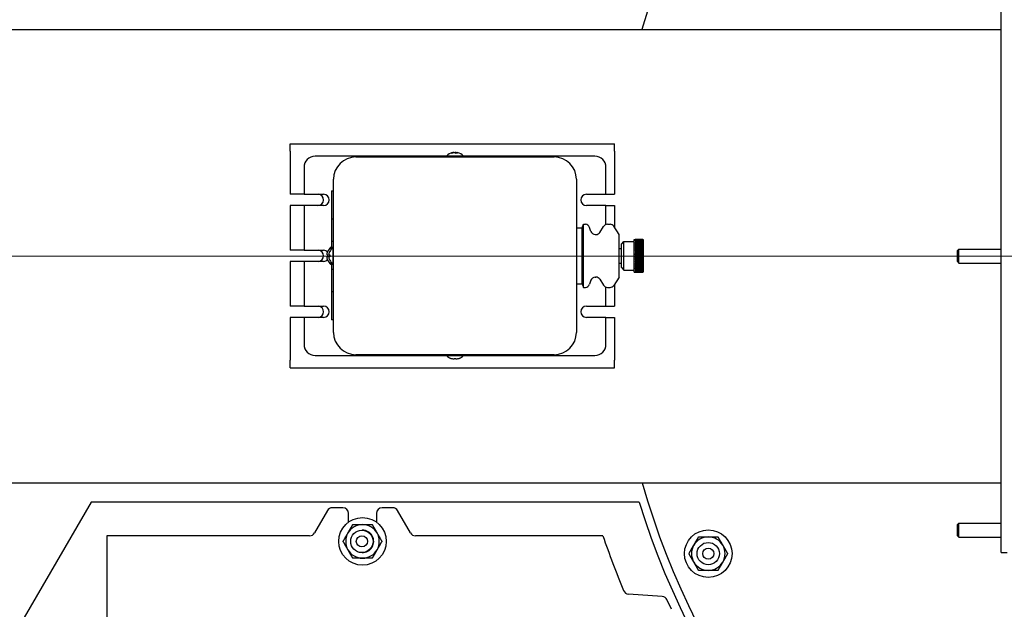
# Model space of a CAD drawing. Extents: x 0 to 796, y 0 to 496.
# Tile 117 of 222: x 107 to 129, y 416 to 429. Entities that reach past the tile are written whole.
import ezdxf

# ---------------------------------------------------------------- set-up
doc = ezdxf.new("R2010")
doc.units = 0
doc.header["$LTSCALE"] = 12
doc.header["$MEASUREMENT"] = 0
doc.layers.get('0').update_dxf_attribs({"linetype": 'CONTINUOUS'})
doc.layers.add('D', color=2, linetype='CONTINUOUS')
doc.layers.add('X', color=1, linetype='CONTINUOUS')
doc.layers.add('Leader', color=41, linetype='CONTINUOUS', lineweight=13)
doc.styles.get("Standard").update_dxf_attribs({"font": 'SIMPLEX.SHX', "width": 0.875})
doc.dimstyles.get("Standard").update_dxf_attribs({"dimscale": 28, "dimtxt": 0.125, "dimasz": 0.125, "dimexe": 0.04375, "dimexo": 0.0625, "dimgap": 0.04375, "dimtad": 0, "dimtih": 1, "dimtoh": 1, "dimdec": 4, "dimzin": 12, "dimdsep": 46, "dimlunit": 5, "dimtxsty": 'Standard', "dimcen": 0, "dimclrd": 256, "dimclre": 256, "dimclrt": 256, "dimadec": 1, "dimazin": 3, "dimtfac": 0.875, "dimtdec": 4, "dimtofl": 0, "dimtmove": 0, "dimatfit": 2, "dimfxl": 1, "dimtolj": 1, "dimtzin": 12, "dimlwd": 13, "dimlwe": 13, "dimarcsym": 0})

# ---------------------------------------------------------------- blocks, each defined once
blk = doc.blocks.new('*D117')
at = {"layer": 'D', "lineweight": 13, "transparency": 16777216}
for p, q in [((180.935, 421.44), (180.935, 343.478)), ((67.578, 410.82), (67.578, 343.478)), ((71.078, 344.703), (115.703, 344.703)), ((177.435, 344.703), (132.81, 344.703))]:
    blk.add_line(p, q, dxfattribs=at)
at = {"layer": 'D', "transparency": 16777216}
for points in [[(71.078, 345.287), (71.078, 344.12), (67.578, 344.703)], [(177.435, 345.287), (177.435, 344.12), (180.935, 344.703)]]:
    blk.add_solid(points, dxfattribs=at)
at = {"layer": 'D', "transparency": 16777216, "insert": (124.256, 344.703), "char_height": 3.5, "attachment_point": 5}
blk.add_mtext('\\A1;113{\\H0.875x;\\S1/2;}{}{\\C2;%%p1}', dxfattribs=at)
blk = doc.blocks.new('*D118')
at = {"layer": 'D', "lineweight": 13, "transparency": 16777216}
for p, q in [((102.502, 421.927), (102.502, 356.465)), ((174.547, 421.927), (174.547, 356.465)), ((106.002, 357.69), (134.82, 357.69)), ((171.047, 357.69), (142.229, 357.69))]:
    blk.add_line(p, q, dxfattribs=at)
at = {"layer": 'D', "transparency": 16777216}
for points in [[(106.002, 358.273), (106.002, 357.106), (102.502, 357.69)], [(171.047, 358.273), (171.047, 357.106), (174.547, 357.69)]]:
    blk.add_solid(points, dxfattribs=at)
at = {"layer": 'D', "transparency": 16777216, "insert": (138.525, 357.69), "char_height": 3.5, "attachment_point": 5}
blk.add_mtext('\\A1;72', dxfattribs=at)

msp = doc.modelspace()

# ---------------------------------------------------------------- linework, layer by layer
for p, q in [((108.15424, 418.17699), (103.82433, 410.73949)), ((120.40424, 418.17699), (108.15424, 418.17699)), ((113.78294, 418.05199), (113.54261, 418.05199)), ((114.89827, 418.05199), (114.65794, 418.05199)), ((113.43436, 417.98949), (113.14568, 417.48949)), ((113.90794, 417.73192), (113.90794, 417.92699)), ((114.53294, 417.92699), (114.53294, 417.73192)), ((115.2952, 417.48949), (115.00653, 417.98949)), ((113.03743, 417.42699), (108.50229, 417.42699)), ((108.50229, 417.42699), (108.50229, 415.23949)), ((119.59544, 417.42699), (115.40346, 417.42699)), ((120.92195, 416.07055), (120.16492, 416.12435)), ((121.13062, 415.78441), (121.02551, 416.00054))]:
    msp.add_line(p, q)
for centre, radius in [((114.22044, 417.30199), 0.5315), ((114.20645, 417.30199), 0.25), ((121.94988, 417.02787), 0.5315), ((114.20645, 417.30199), 0.125), ((121.94988, 417.02787), 0.25014), ((121.94988, 417.02787), 0.25), ((121.94988, 417.02787), 0.125)]:
    msp.add_circle(centre, radius)
for centre, radius, start, end in [((138.00229, 423.67699), 36.54466, 200.733327, 71.451702), ((138.00229, 423.67699), 18.4375, 197.355831, 162.644169), ((138.00229, 423.67699), 18.25, 196.11129, 163.901438), ((113.54261, 417.92699), 0.125, 90, 150), ((113.78294, 417.92699), 0.125, 0, 90), ((114.65794, 417.92699), 0.125, 90, 180), ((114.89827, 417.92699), 0.125, 30, 90), ((114.22044, 417.30199), 0.375, 90, 150), ((114.22044, 417.30199), 0.25014, 90, 92.159743), ((114.22044, 417.30199), 0.25014, 267.840669, 90), ((114.22044, 417.30199), 0.375, 30, 90), ((113.03743, 417.55199), 0.125, 270, 330), ((114.22044, 417.30199), 0.375, 150, 210), ((114.22044, 417.30199), 0.375, 330, 30), ((115.40346, 417.55199), 0.125, 210, 270), ((138.00229, 423.67699), 19.439, 198.754792, 202.618246), ((121.94988, 417.02787), 0.375, 90, 150), ((121.94988, 417.02787), 0.375, 30, 90), ((114.22044, 417.30199), 0.375, 210, 270), ((114.22044, 417.30199), 0.375, 270, 330), ((121.94988, 417.02787), 0.375, 150, 210), ((121.94988, 417.02787), 0.375, 330, 30), ((121.94988, 417.02787), 0.375, 210, 270), ((121.94988, 417.02787), 0.375, 270, 330), ((120.17378, 416.24904), 0.125, 202.618246, 265.935389), ((120.91309, 415.94587), 0.125, 25.935389, 85.935389)]:
    msp.add_arc(centre, radius, start, end)
for points in [[(113.89568, 417.48949), (113.94592, 417.57651), (114.00394, 417.67699)], [(114.00394, 417.67699), (114.11996, 417.67699), (114.22044, 417.67699)], [(114.22044, 417.67699), (114.32092, 417.67699), (114.43695, 417.67699)], [(114.43695, 417.67699), (114.49496, 417.57651), (114.5452, 417.48949)], [(113.78743, 417.30199), (113.84544, 417.40247), (113.89568, 417.48949)], [(114.5452, 417.48949), (114.59544, 417.40247), (114.65346, 417.30199)], [(121.62513, 417.21537), (121.67537, 417.30239), (121.73338, 417.40287)], [(121.73338, 417.40287), (121.8494, 417.40287), (121.94988, 417.40287)], [(121.94988, 417.40287), (122.05037, 417.40287), (122.16639, 417.40287)], [(122.16639, 417.40287), (122.2244, 417.30239), (122.27464, 417.21537)], [(113.89568, 417.11449), (113.84544, 417.20151), (113.78743, 417.30199)], [(114.00394, 416.92699), (113.94592, 417.02747), (113.89568, 417.11449)], [(114.5452, 417.11449), (114.49496, 417.02747), (114.43695, 416.92699)], [(114.65346, 417.30199), (114.59544, 417.20151), (114.5452, 417.11449)], [(121.51687, 417.02787), (121.57488, 417.12835), (121.62513, 417.21537)], [(122.27464, 417.21537), (122.32488, 417.12835), (122.3829, 417.02787)], [(114.22044, 416.92699), (114.11996, 416.92699), (114.00394, 416.92699)], [(114.43695, 416.92699), (114.32092, 416.92699), (114.22044, 416.92699)], [(121.62513, 416.84037), (121.57488, 416.92739), (121.51687, 417.02787)], [(122.3829, 417.02787), (122.32488, 416.92739), (122.27464, 416.84037)], [(121.73338, 416.65287), (121.67537, 416.75335), (121.62513, 416.84037)], [(122.27464, 416.84037), (122.2244, 416.75335), (122.16639, 416.65287)], [(121.94988, 416.65287), (121.8494, 416.65287), (121.73338, 416.65287)], [(122.16639, 416.65287), (122.05037, 416.65287), (121.94988, 416.65287)]]:
    msp.add_rational_spline(points, [1, 1.0379548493, 1], degree=2)
at = {"layer": 'Leader'}
msp.add_line((136.62729, 423.67699), (97.4394, 423.67699), dxfattribs=at)
at = {"layer": 'X'}
for p, q in [((128.5008, 417.05254), (128.5008, 430.29754)), ((103.9498, 428.73754), (128.5008, 428.73754)), ((112.6003, 426.0169), (112.6003, 426.1819)), ((112.6003, 426.1819), (119.8503, 426.1819)), ((119.8503, 426.0169), (119.8503, 426.1819)), ((112.6003, 426.0169), (112.6003, 425.0569)), ((116.26141, 425.99001), (116.2612, 425.99188)), ((116.29884, 425.99188), (116.29836, 425.98147)), ((116.31259, 425.97556), (116.31439, 425.99188)), ((119.8503, 426.0169), (119.8503, 425.0569)), ((116.09818, 425.90852), (113.1628, 425.90852)), ((114.0728, 425.89152), (118.5028, 425.89152)), ((116.4798, 425.90581), (116.0958, 425.90581)), ((116.0958, 425.89152), (116.0958, 425.90581)), ((119.4128, 425.90852), (116.47742, 425.90852)), ((116.4798, 425.89152), (116.4798, 425.90581)), ((112.9128, 425.65852), (112.9128, 425.05652)), ((119.6628, 425.05652), (119.6628, 425.65852)), ((113.5728, 421.97152), (113.5728, 425.39152)), ((119.0028, 425.39152), (119.0028, 421.97152)), ((112.9128, 425.0569), (112.6003, 425.0569)), ((112.9128, 425.05652), (113.3503, 425.05652)), ((113.5278, 425.13272), (113.5278, 424.94522)), ((113.5278, 425.13272), (113.5728, 425.13272)), ((113.5725, 424.94522), (113.57272, 425.08717)), ((113.5728, 425.08717), (113.57272, 425.08717)), ((119.2253, 425.05652), (119.6628, 425.05652)), ((119.6628, 425.0569), (119.8503, 425.0569)), ((113.5278, 424.94522), (113.5278, 424.50756)), ((113.57179, 424.50756), (113.5725, 424.94522)), ((113.2253, 424.8069), (112.6003, 424.80622)), ((112.6003, 424.80622), (112.6003, 423.8069)), ((113.3503, 424.80652), (112.9128, 424.80652)), ((112.9128, 424.80652), (112.9128, 423.80652)), ((119.6628, 424.80652), (119.2253, 424.80652)), ((119.6628, 424.38104), (119.6628, 424.80652)), ((119.6628, 424.80613), (119.8503, 424.80613)), ((119.8503, 424.80613), (119.8503, 424.32503)), ((113.5278, 424.50756), (113.5278, 424.0053)), ((113.5278, 424.50756), (113.56538, 424.50756)), ((113.57179, 424.50756), (113.56538, 424.50756)), ((113.57179, 424.50756), (113.5728, 424.50756)), ((119.1278, 424.30652), (119.15781, 424.38652)), ((119.15781, 422.97652), (119.15781, 424.38652)), ((119.15781, 424.38652), (119.20212, 424.38652)), ((119.69543, 424.38652), (119.75602, 424.38652)), ((119.0028, 424.30652), (119.1278, 424.30652)), ((119.1278, 423.05652), (119.1278, 424.30652)), ((119.32541, 424.22797), (119.2975, 424.31656)), ((119.42079, 424.15802), (119.44033, 424.15802)), ((119.52473, 424.20437), (119.61104, 424.34016)), ((119.95928, 424.15802), (119.83977, 424.34116)), ((119.95928, 423.20502), (119.95928, 424.15802)), ((113.5278, 424.0053), (113.5278, 423.84185)), ((113.56617, 424.0053), (113.5278, 424.0053)), ((113.56617, 424.0053), (113.57179, 424.0053)), ((113.5728, 424.0053), (113.57179, 424.0053)), ((120.0098, 423.94581), (120.06251, 423.99852)), ((120.0098, 423.41722), (120.0098, 423.94581)), ((120.06251, 423.36452), (120.06251, 423.99852)), ((120.06251, 423.99852), (120.2948, 423.99852)), ((120.2948, 423.31502), (120.2948, 424.04802)), ((120.2948, 424.04802), (120.3153, 424.04802)), ((120.3153, 424.04802), (120.3153, 424.04798)), ((120.3153, 424.04798), (120.4778, 424.04798)), ((120.3153, 424.04646), (120.3153, 424.04725)), ((120.4778, 424.04725), (120.3153, 424.04725)), ((120.3153, 424.04646), (120.4778, 424.04646)), ((120.3153, 424.04425), (120.3153, 424.04269)), ((120.4778, 424.04425), (120.3153, 424.04425)), ((120.3153, 424.04269), (120.4778, 424.04269)), ((120.3153, 424.03902), (120.3153, 424.03669)), ((120.4778, 424.03902), (120.3153, 424.03902)), ((120.3153, 424.03669), (120.4778, 424.03669)), ((120.3153, 424.03159), (120.3153, 424.0285)), ((120.4778, 424.03159), (120.3153, 424.03159)), ((120.3153, 424.0285), (120.4778, 424.0285)), ((120.3153, 424.022), (120.3153, 424.01817)), ((120.4778, 424.022), (120.3153, 424.022)), ((120.3153, 424.01817), (120.4778, 424.01817)), ((120.3153, 424.01031), (120.3153, 424.00577)), ((120.4778, 424.01031), (120.3153, 424.01031)), ((120.3153, 424.00577), (120.4778, 424.00577)), ((120.3153, 423.99659), (120.3153, 423.99137)), ((120.4778, 423.99659), (120.3153, 423.99659)), ((120.3153, 423.99137), (120.4778, 423.99137)), ((120.3153, 423.98093), (120.3153, 423.97506)), ((120.4778, 423.98093), (120.3153, 423.98093)), ((120.3153, 423.97506), (120.4778, 423.97506)), ((120.3153, 423.96343), (120.3153, 423.95693)), ((120.4778, 423.96343), (120.3153, 423.96343)), ((120.3153, 423.95693), (120.4778, 423.95693)), ((120.3153, 423.93711), (120.3153, 423.94418)), ((120.4778, 423.94418), (120.3153, 423.94418)), ((120.3153, 423.93711), (120.4778, 423.93711)), ((120.48894, 423.93526), (120.49952, 423.93526)), ((120.49149, 423.95383), (120.49952, 423.95383)), ((120.49326, 423.97072), (120.49952, 423.97072)), ((120.4946, 423.98583), (120.49952, 423.98583)), ((120.49568, 423.99907), (120.49952, 423.99907)), ((120.49656, 424.01034), (120.49952, 424.01034)), ((120.49731, 424.01959), (120.49952, 424.01959)), ((120.49796, 424.02675), (120.49952, 424.02675)), ((120.49853, 424.03179), (120.49952, 424.03179)), ((120.49905, 424.03466), (120.49952, 424.03466)), ((120.49954, 424.03536), (120.49952, 424.03536)), ((120.5028, 423.34002), (120.5028, 424.02302)), ((112.9128, 423.8069), (112.6003, 423.8069)), ((112.9128, 423.80652), (113.3503, 423.80652)), ((113.44411, 423.7743), (113.44353, 423.77476)), ((113.48911, 423.7743), (113.48853, 423.77476)), ((113.51351, 423.87352), (113.51351, 423.82249)), ((113.5278, 423.87352), (113.51351, 423.87352)), ((113.55851, 423.87352), (113.55851, 423.48952)), ((113.5728, 423.87352), (113.55851, 423.87352)), ((119.95928, 423.84392), (120.0098, 423.84392)), ((120.3153, 423.92332), (120.3153, 423.91572)), ((120.4778, 423.92332), (120.3153, 423.92332)), ((120.3153, 423.91572), (120.4778, 423.91572)), ((120.3153, 423.89288), (120.3153, 423.90097)), ((120.4778, 423.90097), (120.3153, 423.90097)), ((120.3153, 423.89355), (120.49952, 423.89355)), ((120.3153, 423.89288), (120.4778, 423.89288)), ((120.3153, 423.87726), (120.3153, 423.86873)), ((120.4778, 423.87726), (120.3153, 423.87726)), ((120.3153, 423.87066), (120.49952, 423.87066)), ((120.3153, 423.86873), (120.4778, 423.86873)), ((120.3153, 423.84343), (120.3153, 423.85234)), ((120.4778, 423.85234), (120.3153, 423.85234)), ((120.3153, 423.84661), (120.49952, 423.84661)), ((120.3153, 423.84343), (120.4778, 423.84343)), ((120.3153, 423.81714), (120.3153, 423.82638)), ((120.4778, 423.82638), (120.3153, 423.82638)), ((120.3153, 423.82155), (120.49952, 423.82155)), ((120.3153, 423.81714), (120.4778, 423.81714)), ((120.3153, 423.79001), (120.3153, 423.79952)), ((120.4778, 423.79952), (120.3153, 423.79952)), ((120.3153, 423.79562), (120.49952, 423.79562)), ((120.3153, 423.79001), (120.4778, 423.79001)), ((120.3153, 423.76221), (120.3153, 423.77193)), ((120.4778, 423.77193), (120.3153, 423.77193)), ((120.3153, 423.76898), (120.49952, 423.76898)), ((120.3153, 423.76221), (120.4778, 423.76221)), ((120.3153, 423.73391), (120.3153, 423.74378)), ((120.4778, 423.74378), (120.3153, 423.74378)), ((120.3153, 423.74181), (120.49952, 423.74181)), ((120.3153, 423.73391), (120.4778, 423.73391)), ((120.3153, 423.70529), (120.3153, 423.71525)), ((120.4778, 423.71525), (120.3153, 423.71525)), ((120.3153, 423.71426), (120.49952, 423.71426)), ((120.48449, 423.91512), (120.49952, 423.91512)), ((127.5198, 423.79824), (127.55285, 423.83129)), ((127.5198, 423.55184), (127.5198, 423.79824)), ((127.55285, 423.51879), (127.55285, 423.83129)), ((127.55285, 423.83129), (128.5008, 423.83129)), ((112.9128, 423.55613), (112.6003, 423.55613)), ((112.6003, 423.55613), (112.6003, 422.5569)), ((113.3503, 423.55652), (112.9128, 423.55652)), ((112.9128, 423.55652), (112.9128, 422.55652)), ((113.42744, 423.70188), (113.44411, 423.70047)), ((113.44411, 423.66257), (113.42744, 423.66116)), ((113.44353, 423.58827), (113.44411, 423.58874)), ((113.47244, 423.70188), (113.48911, 423.70047)), ((113.48911, 423.66257), (113.47244, 423.66116)), ((113.48853, 423.58827), (113.48911, 423.58874)), ((113.51351, 423.54055), (113.51351, 423.48952)), ((113.5278, 423.52118), (113.5278, 423.38014)), ((119.95928, 423.51911), (120.0098, 423.51911)), ((120.3153, 423.70529), (120.4778, 423.70529)), ((120.3153, 423.67652), (120.3153, 423.68652)), ((120.4778, 423.68652), (120.3153, 423.68652)), ((120.3153, 423.67652), (120.4778, 423.67652)), ((120.3153, 423.64778), (120.3153, 423.65775)), ((120.4778, 423.65775), (120.3153, 423.65775)), ((120.3153, 423.64877), (120.49952, 423.64877)), ((120.3153, 423.64778), (120.4778, 423.64778)), ((120.3153, 423.62913), (120.3153, 423.61925)), ((120.4778, 423.62913), (120.3153, 423.62913)), ((120.3153, 423.62123), (120.49952, 423.62123)), ((120.3153, 423.61925), (120.4778, 423.61925)), ((120.3153, 423.59111), (120.3153, 423.60083)), ((120.4778, 423.60083), (120.3153, 423.60083)), ((120.3153, 423.59405), (120.49952, 423.59405)), ((120.3153, 423.59111), (120.4778, 423.59111)), ((120.3153, 423.56352), (120.3153, 423.57303)), ((120.4778, 423.57303), (120.3153, 423.57303)), ((120.3153, 423.56742), (120.49952, 423.56742)), ((120.3153, 423.56352), (120.4778, 423.56352)), ((120.3153, 423.5459), (120.3153, 423.53666)), ((120.4778, 423.5459), (120.3153, 423.5459)), ((120.3153, 423.54149), (120.49952, 423.54149)), ((120.3153, 423.53666), (120.4778, 423.53666)), ((120.3153, 423.51069), (120.3153, 423.5196)), ((120.4778, 423.5196), (120.3153, 423.5196)), ((120.3153, 423.51642), (120.49952, 423.51642)), ((120.3153, 423.51069), (120.4778, 423.51069)), ((120.3153, 423.48578), (120.3153, 423.4943)), ((120.4778, 423.4943), (120.3153, 423.4943)), ((120.49952, 423.68652), (120.4778, 423.68652)), ((120.4778, 423.67652), (120.49952, 423.67652)), ((127.5198, 423.55184), (127.55285, 423.51879)), ((127.55285, 423.51879), (128.5008, 423.51879)), ((113.5278, 423.48952), (113.51351, 423.48952)), ((113.5278, 423.38014), (113.5278, 422.87788)), ((113.5278, 423.38014), (113.56617, 423.38014)), ((113.5728, 423.48952), (113.55851, 423.48952)), ((113.57179, 423.38014), (113.56617, 423.38014)), ((113.57179, 423.38014), (113.5728, 423.38014)), ((120.0098, 423.41722), (120.06251, 423.36452)), ((120.06251, 423.36452), (120.2948, 423.36452)), ((120.2948, 423.31502), (120.3153, 423.31502)), ((120.3153, 423.49237), (120.49952, 423.49237)), ((120.3153, 423.48578), (120.4778, 423.48578)), ((120.3153, 423.46207), (120.3153, 423.47016)), ((120.4778, 423.47016), (120.3153, 423.47016)), ((120.3153, 423.46949), (120.49952, 423.46949)), ((120.3153, 423.46207), (120.4778, 423.46207)), ((120.3153, 423.43971), (120.3153, 423.44732)), ((120.4778, 423.44732), (120.3153, 423.44732)), ((120.3153, 423.43971), (120.4778, 423.43971)), ((120.3153, 423.41885), (120.3153, 423.42592)), ((120.4778, 423.42592), (120.3153, 423.42592)), ((120.3153, 423.41885), (120.4778, 423.41885)), ((120.3153, 423.4061), (120.3153, 423.39961)), ((120.4778, 423.4061), (120.3153, 423.4061)), ((120.3153, 423.39961), (120.4778, 423.39961)), ((120.3153, 423.38798), (120.3153, 423.3821)), ((120.4778, 423.38798), (120.3153, 423.38798)), ((120.3153, 423.3821), (120.4778, 423.3821)), ((120.3153, 423.37167), (120.3153, 423.36644)), ((120.4778, 423.37167), (120.3153, 423.37167)), ((120.3153, 423.36644), (120.4778, 423.36644)), ((120.3153, 423.35726), (120.3153, 423.35272)), ((120.4778, 423.35726), (120.3153, 423.35726)), ((120.3153, 423.35272), (120.4778, 423.35272)), ((120.3153, 423.34486), (120.3153, 423.34103)), ((120.4778, 423.34486), (120.3153, 423.34486)), ((120.3153, 423.34103), (120.4778, 423.34103)), ((120.3153, 423.33453), (120.3153, 423.33144)), ((120.4778, 423.33453), (120.3153, 423.33453)), ((120.3153, 423.33144), (120.4778, 423.33144)), ((120.3153, 423.32634), (120.3153, 423.32401)), ((120.4778, 423.32634), (120.3153, 423.32634)), ((120.3153, 423.32401), (120.4778, 423.32401)), ((120.3153, 423.32035), (120.3153, 423.31878)), ((120.4778, 423.32035), (120.3153, 423.32035)), ((120.3153, 423.31878), (120.4778, 423.31878)), ((120.3153, 423.31657), (120.3153, 423.31579)), ((120.4778, 423.31657), (120.3153, 423.31657)), ((120.3153, 423.31579), (120.4778, 423.31579)), ((120.3153, 423.31505), (120.3153, 423.31502)), ((120.4778, 423.31505), (120.3153, 423.31505)), ((120.48449, 423.44791), (120.49952, 423.44791)), ((120.48894, 423.42778), (120.49952, 423.42778)), ((120.49149, 423.4092), (120.49952, 423.4092)), ((120.49326, 423.39231), (120.49952, 423.39231)), ((120.4946, 423.3772), (120.49952, 423.3772)), ((120.49568, 423.36397), (120.49952, 423.36397)), ((120.49656, 423.35269), (120.49952, 423.35269)), ((120.49731, 423.34345), (120.49952, 423.34345)), ((120.49796, 423.33628), (120.49952, 423.33628)), ((120.49853, 423.33125), (120.49952, 423.33125)), ((120.49905, 423.32837), (120.49952, 423.32837)), ((120.49952, 423.32767), (120.49954, 423.32767)), ((119.0028, 423.05652), (119.1278, 423.05652)), ((119.1278, 423.05652), (119.15781, 422.97652)), ((119.32541, 423.13506), (119.2975, 423.04647)), ((119.42079, 423.20502), (119.44033, 423.20502)), ((119.52473, 423.15866), (119.61104, 423.02287)), ((119.95928, 423.20502), (119.83977, 423.02187)), ((113.5278, 422.87788), (113.5278, 422.44022)), ((113.56626, 422.87788), (113.5278, 422.87788)), ((113.56626, 422.87788), (113.57179, 422.87788)), ((113.5728, 422.87788), (113.57179, 422.87788)), ((113.5725, 422.44022), (113.57179, 422.87788)), ((119.15781, 422.97652), (119.20212, 422.97652)), ((119.6628, 422.55652), (119.6628, 422.98199)), ((119.69543, 422.97652), (119.75602, 422.97652)), ((119.8503, 423.03801), (119.8503, 422.5569)), ((112.9128, 422.5569), (112.6003, 422.5569)), ((112.9128, 422.55652), (113.3503, 422.55652)), ((113.5278, 422.44022), (113.5278, 422.25272)), ((113.57273, 422.29784), (113.5725, 422.44022)), ((119.2253, 422.55652), (119.6628, 422.55652)), ((119.6628, 422.5569), (119.8503, 422.5569)), ((112.6003, 422.30613), (112.6003, 421.3469)), ((112.9128, 422.30613), (112.6003, 422.30613)), ((113.3503, 422.30652), (112.9128, 422.30652)), ((112.9128, 422.30652), (112.9128, 421.70452)), ((113.5728, 422.25272), (113.5278, 422.25272)), ((113.57273, 422.29784), (113.5728, 422.29784)), ((119.6628, 422.30652), (119.2253, 422.30652)), ((119.6628, 421.70452), (119.6628, 422.30652)), ((119.6628, 422.30613), (119.8503, 422.30613)), ((119.8503, 422.30613), (119.8503, 421.3469)), ((112.6003, 421.1819), (112.6003, 421.3469)), ((113.1628, 421.45452), (116.09818, 421.45452)), ((118.5028, 421.47152), (114.0728, 421.47152)), ((116.0958, 421.47152), (116.0958, 421.45723)), ((116.0958, 421.45723), (116.4798, 421.45723)), ((116.19502, 421.38783), (116.19455, 421.38725)), ((116.26744, 421.37115), (116.26885, 421.38783)), ((116.30675, 421.38783), (116.30816, 421.37115)), ((116.38104, 421.38725), (116.38058, 421.38783)), ((116.47742, 421.45452), (119.4128, 421.45452)), ((116.4798, 421.47152), (116.4798, 421.45723)), ((119.8503, 421.1819), (119.8503, 421.3469)), ((112.6003, 421.1819), (119.8503, 421.1819)), ((103.9498, 418.61254), (128.5008, 418.61254)), ((127.5198, 417.67524), (127.55285, 417.70829)), ((127.5198, 417.42884), (127.5198, 417.67524)), ((127.55285, 417.39579), (127.55285, 417.70829)), ((127.55285, 417.70829), (128.5008, 417.70829)), ((127.5198, 417.42884), (127.55285, 417.39579)), ((127.55285, 417.39579), (128.5008, 417.39579)), ((128.5008, 417.05254), (128.6353, 417.05254))]:
    msp.add_line(p, q, dxfattribs=at)
for centre, radius, start, end in [((116.2878, 425.73952), 0.254, 101.921859, 139.104554), ((116.2878, 425.73952), 0.254, 40.895446, 78.078141), ((113.1628, 425.65852), 0.25, 90, 180), ((114.0728, 425.39152), 0.5, 90, 180), ((118.5028, 425.39152), 0.5, 0, 90), ((119.4128, 425.65852), 0.25, 0, 90), ((113.2253, 424.9319), 0.125, 270, 85.492163), ((113.3503, 424.93152), 0.125, 270, 90), ((119.2253, 424.93152), 0.125, 90, 270), ((119.20212, 424.28652), 0.1, 17.485039, 90), ((119.69543, 424.28652), 0.1, 90, 147.557974), ((119.75602, 424.28652), 0.1, 33.125424, 90), ((119.42079, 424.25802), 0.1, 197.485039, 270), ((119.44033, 424.25802), 0.1, 270, 327.557974), ((120.4778, 424.02298), 0.025, 29.67996, 89.999035), ((120.4778, 424.02302), 0.025, 0, 29.590649), ((113.2253, 423.68152), 0.12539, 274.500877, 85.499123), ((113.3503, 423.68152), 0.125, 43.201814, 90), ((113.6798, 423.68152), 0.254, 130.895446, 158.462474), ((113.7248, 423.68152), 0.254, 130.895446, 158.462474), ((113.3503, 423.68152), 0.125, 270, 316.798186), ((113.6798, 423.68152), 0.254, 201.537526, 229.104554), ((113.7248, 423.68152), 0.254, 201.537526, 229.104554), ((119.87756, 423.68152), 0.62198, 359.539403, 0.460597), ((120.4778, 423.34005), 0.025, 270.000966, 330.32004), ((120.4778, 423.34002), 0.025, 330.409351, 0), ((119.42079, 423.10502), 0.1, 90, 162.514961), ((119.44033, 423.10502), 0.1, 32.442026, 90), ((119.20212, 423.07652), 0.1, 270, 342.514961), ((119.69543, 423.07652), 0.1, 212.442026, 270), ((119.75602, 423.07652), 0.1, 270, 326.874576), ((113.2253, 422.43152), 0.12539, 274.500877, 85.499123), ((113.3503, 422.43152), 0.125, 270, 90), ((119.2253, 422.43152), 0.125, 90, 270), ((114.0728, 421.97152), 0.5, 180, 270), ((118.5028, 421.97152), 0.5, 270, 0), ((113.1628, 421.70452), 0.25, 180, 270), ((119.4128, 421.70452), 0.25, 270, 0), ((116.2878, 421.62352), 0.254, 220.895446, 248.462474), ((116.2878, 421.62352), 0.254, 291.537526, 319.104554)]:
    msp.add_arc(centre, radius, start, end, dxfattribs=at)
for centre, major_axis, ratio, start_param, end_param in [((116.28818, 425.7396), (-0.05501, 0.24797), 0.92092626, -0.12127878, 0.17241118), ((116.34207, 425.78671), (-0.15918, 0.18304), 0.29763351, -0.3314638, -0.17507308), ((116.28687, 425.7396), (0.02318, 0.25294), 0.38048659, 0.11510905, 0.22696467), ((116.28818, 425.7396), (-0.05501, 0.24797), 0.92092626, -0.34730789, -0.28177736), ((116.26538, 425.78671), (-0.2191, -0.1041), 0.72038941, -2.23202231, -2.0756316), ((116.28687, 425.7396), (0.02318, 0.25294), 0.38048659, -0.33907949, -0.04538953), ((120.4778, 424.02154), (-0.025, 0), 0.99691733, -2.62357965, -1.57081317), ((120.4778, 424.018), (-0.025, 0), 0.98768834, -2.62357965, -1.57081317), ((120.4778, 424.01238), (-0.025, 0), 0.97236992, -2.62357965, -1.57081317), ((120.4778, 424.00473), (-0.025, 0), 0.95105652, -2.62357965, -1.57081317), ((120.4778, 423.99508), (-0.025, 0), 0.92387953, -2.62357965, -1.57081317), ((120.4778, 423.9835), (-0.025, 0), 0.89100652, -2.62357965, -1.57081317), ((120.4778, 423.97005), (-0.025, 0), 0.85264016, -2.62357965, -1.57081317), ((120.4778, 423.95483), (-0.025, 0), 0.80901699, -2.62357965, -1.57081317), ((120.4778, 423.93792), (-0.025, 0), 0.76040597, -2.62357965, -1.57081317), ((120.4778, 423.91943), (-0.025, 0), 0.70710678, -2.62357965, -1.57081317), ((119.87779, 424.03469), (0.62174, -0.00042), 0.07845908, -0.00798935, 0.00809463), ((119.87779, 424.03142), (0.62174, -0.00042), 0.15643443, -0.00793605, 0.00814792), ((119.87779, 424.02599), (0.62174, -0.00043), 0.23344531, -0.00788141, 0.00820256), ((119.87779, 424.01844), (0.62174, -0.00044), 0.30901693, -0.00782467, 0.00825931), ((119.87779, 424.00881), (0.62174, -0.00045), 0.38268335, -0.00776494, 0.00831904), ((119.87779, 423.99717), (0.62174, -0.00047), 0.4539904, -0.0077012, 0.00838278), ((119.87779, 423.98357), (0.62174, -0.00049), 0.52249845, -0.00763212, 0.00845186), ((119.87779, 423.96812), (0.62174, -0.00051), 0.58778512, -0.00755604, 0.00852794), ((119.87779, 423.9509), (0.62174, -0.00055), 0.6494479, -0.00747073, 0.00861325), ((119.87779, 423.93202), (0.62174, -0.00059), 0.70710662, -0.00737313, 0.00871084), ((120.4778, 423.89948), (-0.025, 0), 0.64944805, -2.62357965, -1.57081317), ((120.4778, 423.87818), (-0.025, 0), 0.58778525, -2.62357965, -1.57081317), ((120.4778, 423.85567), (-0.025, 0), 0.52249856, -2.62357965, -1.57081317), ((120.4778, 423.83208), (-0.025, 0), 0.4539905, -2.62357965, -1.57081317), ((120.4778, 423.80757), (-0.025, 0), 0.38268343, -2.62357965, -1.57081317), ((120.4778, 423.78228), (-0.025, 0), 0.30901699, -2.62357965, -1.57081317), ((120.4778, 423.75637), (-0.025, 0), 0.23344536, -2.62357965, -1.57081317), ((120.4778, 423.73), (-0.025, 0), 0.15643447, -2.62357965, -1.57081317), ((119.87779, 423.91159), (0.62174, -0.00064), 0.7604058, -0.00725886, 0.00882512), ((119.87779, 423.88975), (0.62174, -0.00071), 0.80901681, -0.00712139, 0.00896259), ((119.87779, 423.86662), (0.62174, -0.0008), 0.85263997, -0.00695053, 0.00913345), ((119.87779, 423.84235), (0.62174, -0.00092), 0.89100632, -0.00672928, 0.00935469), ((119.87779, 423.81709), (0.62174, -0.00109), 0.92387933, -0.00642723, 0.00965675), ((119.87779, 423.79099), (0.62174, -0.00135), 0.9510563, -0.00598346, 0.01010051), ((119.87779, 423.76422), (0.62174, -0.00178), 0.9723697, -0.00525601, 0.01082797), ((119.87779, 423.73694), (0.62174, -0.00266), 0.98768812, -0.00381902, 0.01226496), ((119.87779, 423.70931), (0.62172, -0.0053), 0.99691711, 0.00045643, 0.01654041), ((113.63261, 423.68152), (0, -0.24257), 0.77945276, -1.64899168, -1.49260097), ((113.67761, 423.68152), (0, -0.24257), 0.77945276, -1.64899168, -1.49260097), ((120.4778, 423.70332), (-0.025, 0), 0.0784591, -2.62357965, -1.57081317), ((120.4778, 423.65971), (0.025, 0), 0.0784591, -1.57077951, -0.51801299), ((120.4778, 423.63304), (0.025, 0), 0.15643447, -1.57077951, -0.51801299), ((120.4778, 423.60667), (0.025, 0), 0.23344536, -1.57077951, -0.51801299), ((120.4778, 423.58075), (0.025, 0), 0.30901699, -1.57077951, -0.51801299), ((120.4778, 423.55546), (0.025, 0), 0.38268343, -1.57077951, -0.51801299), ((120.4778, 423.53095), (0.025, 0), 0.4539905, -1.57077951, -0.51801299), ((120.4778, 423.50736), (0.025, 0), 0.52249856, -1.57077951, -0.51801299), ((119.87779, 423.65372), (0.62172, 0.0053), 0.99691711, -0.01654041, -0.00045643), ((119.87779, 423.6261), (0.62174, 0.00266), 0.98768812, -0.01226487, 0.00381911), ((119.87779, 423.59882), (0.62174, 0.00178), 0.9723697, -0.01082797, 0.00525601), ((119.87779, 423.57204), (0.62174, 0.00135), 0.9510563, -0.01010051, 0.00598346), ((119.87779, 423.54595), (0.62174, 0.00109), 0.92387933, -0.00965675, 0.00642723), ((119.87779, 423.52069), (0.62174, 0.00092), 0.89100632, -0.00935469, 0.00672928), ((119.87779, 423.49642), (0.62174, 0.0008), 0.85263997, -0.00913346, 0.00695051), ((120.4778, 423.48485), (0.025, 0), 0.58778525, -1.57077951, -0.51801299), ((120.4778, 423.46355), (0.025, 0), 0.64944805, -1.57077951, -0.51801299), ((120.4778, 423.4436), (0.025, 0), 0.70710678, -1.57077951, -0.51801299), ((120.4778, 423.42511), (0.025, 0), 0.76040597, -1.57077951, -0.51801299), ((120.4778, 423.4082), (0.025, 0), 0.80901699, -1.57077951, -0.51801299), ((120.4778, 423.39298), (0.025, 0), 0.85264016, -1.57077951, -0.51801299), ((120.4778, 423.37954), (0.025, 0), 0.89100652, -1.57077951, -0.51801299), ((120.4778, 423.36796), (0.025, 0), 0.92387953, -1.57077951, -0.51801299), ((120.4778, 423.35831), (0.025, 0), 0.95105652, -1.57077951, -0.51801299), ((120.4778, 423.35065), (0.025, 0), 0.97236992, -1.57077951, -0.51801299), ((120.4778, 423.34504), (0.025, 0), 0.98768834, -1.57077951, -0.51801299), ((120.4778, 423.3415), (0.025, 0), 0.99691733, -1.57077951, -0.51801299), ((119.87779, 423.47329), (0.62174, 0.00071), 0.80901681, -0.00896259, 0.00712139), ((119.87779, 423.45144), (0.62174, 0.00064), 0.7604058, -0.00882512, 0.00725886), ((119.87779, 423.43102), (0.62174, 0.00059), 0.70710662, -0.00871084, 0.00737313), ((119.87779, 423.41214), (0.62174, 0.00055), 0.6494479, -0.00861325, 0.00747073), ((119.87779, 423.39491), (0.62174, 0.00051), 0.58778512, -0.00852794, 0.00755604), ((119.87779, 423.37946), (0.62174, 0.00049), 0.52249845, -0.00845186, 0.00763211), ((119.87779, 423.36587), (0.62174, 0.00047), 0.4539904, -0.00838279, 0.00770119), ((119.87779, 423.35422), (0.62174, 0.00045), 0.38268335, -0.00831904, 0.00776494), ((119.87779, 423.3446), (0.62174, 0.00044), 0.30901693, -0.00825931, 0.00782467), ((119.87779, 423.33704), (0.62174, 0.00043), 0.23344531, -0.00820257, 0.00788141), ((119.87779, 423.33162), (0.62174, 0.00042), 0.15643443, -0.00814792, 0.00793605), ((119.87779, 423.32835), (0.62174, 0.00042), 0.07845908, -0.00809463, 0.00798935), ((116.2878, 421.57633), (0.24257, 0), 0.77945276, -1.64899168, -1.49260097)]:
    msp.add_ellipse(centre, major_axis=major_axis, ratio=ratio, start_param=start_param, end_param=end_param, dxfattribs=at)
at = {"layer": 'X', "extrusion": (3.13599e-18, 4.42817e-16, -1)}
msp.add_ellipse((116.28741, 425.7396), major_axis=(0.05501, 0.24797), ratio=0.92092626, start_param=-0.57546732, end_param=-0.28177736, dxfattribs=at)
at = {"layer": 'X', "extrusion": (9.1762e-17, 4.44437e-16, -1)}
msp.add_ellipse((116.28873, 425.7396), major_axis=(-0.02318, 0.25294), ratio=0.38048659, start_param=0.11510905, end_param=0.40879901, dxfattribs=at)
at = {"layer": 'X', "extrusion": (-2.04223e-17, 4.49141e-16, -1)}
msp.add_ellipse((116.28741, 425.7396), major_axis=(0.05501, 0.24797), ratio=0.92092626, start_param=-0.12127878, end_param=-0.00942316, dxfattribs=at)
at = {"layer": 'X', "extrusion": (1.72511e-22, 4.52431e-16, -1)}
msp.add_ellipse((120.4778, 424.02232), major_axis=(0.025, 0), ratio=0.99691733, start_param=-1.57077951, end_param=-0.51801299, dxfattribs=at)
at = {"layer": 'X', "extrusion": (1.72511e-22, 4.56659e-16, -1)}
msp.add_ellipse((120.4778, 424.01956), major_axis=(0.025, 0), ratio=0.98768834, start_param=-1.57077951, end_param=-0.51801299, dxfattribs=at)
at = {"layer": 'X', "extrusion": (-4.10888e-22, 4.28172e-16, -1)}
msp.add_ellipse((120.4778, 424.01472), major_axis=(0.025, 0), ratio=0.97236992, start_param=-1.57077951, end_param=-0.51801299, dxfattribs=at)
at = {"layer": 'X', "extrusion": (-4.10888e-22, 4.37767e-16, -1)}
msp.add_ellipse((120.4778, 424.00782), major_axis=(0.025, 0), ratio=0.95105652, start_param=-1.57077951, end_param=-0.51801299, dxfattribs=at)
at = {"layer": 'X', "extrusion": (-4.10888e-22, 4.50645e-16, -1)}
msp.add_ellipse((120.4778, 423.9989), major_axis=(0.025, 0), ratio=0.92387953, start_param=-1.57077951, end_param=-0.51801299, dxfattribs=at)
at = {"layer": 'X', "extrusion": (6.47923e-22, 4.67271e-16, -1)}
msp.add_ellipse((120.4778, 423.98804), major_axis=(0.025, 0), ratio=0.89100652, start_param=-1.57077951, end_param=-0.51801299, dxfattribs=at)
at = {"layer": 'X', "extrusion": (-5.18875e-22, 4.06914e-16, -1)}
msp.add_ellipse((120.4778, 423.97528), major_axis=(0.025, 0), ratio=0.85264016, start_param=-1.57077951, end_param=-0.51801299, dxfattribs=at)
at = {"layer": 'X', "extrusion": (-5.18875e-22, 4.28855e-16, -1)}
msp.add_ellipse((120.4778, 423.96071), major_axis=(0.025, 0), ratio=0.80901699, start_param=-1.57077951, end_param=-0.51801299, dxfattribs=at)
at = {"layer": 'X', "extrusion": (-1.68567e-21, 3.65017e-16, -1)}
msp.add_ellipse((120.4778, 423.94442), major_axis=(0.025, 0), ratio=0.76040597, start_param=-1.57077951, end_param=-0.51801299, dxfattribs=at)
at = {"layer": 'X', "extrusion": (4.31949e-22, 3.9253e-16, -1)}
msp.add_ellipse((120.4778, 423.92651), major_axis=(0.025, 0), ratio=0.70710678, start_param=-1.57077951, end_param=-0.51801299, dxfattribs=at)
at = {"layer": 'X', "extrusion": (-5.34694e-18, 4.44934e-16, -1)}
for centre in [(113.67971, 423.68152), (113.72471, 423.68152)]:
    msp.add_ellipse(centre, major_axis=(0, 0.254), ratio=0.99643124, start_param=-1.49054704, end_param=-1.19685708, dxfattribs=at)
at = {"layer": 'X', "extrusion": (4.31949e-22, 4.2738e-16, -1)}
msp.add_ellipse((120.4778, 423.90708), major_axis=(0.025, 0), ratio=0.64944805, start_param=-1.57077951, end_param=-0.51801299, dxfattribs=at)
at = {"layer": 'X', "extrusion": (4.31949e-22, 4.72215e-16, -1)}
msp.add_ellipse((120.4778, 423.88627), major_axis=(0.025, 0), ratio=0.58778525, start_param=-1.57077951, end_param=-0.51801299, dxfattribs=at)
at = {"layer": 'X', "extrusion": (4.31949e-22, 5.31219e-16, -1)}
msp.add_ellipse((120.4778, 423.8642), major_axis=(0.025, 0), ratio=0.52249856, start_param=-1.57077951, end_param=-0.51801299, dxfattribs=at)
at = {"layer": 'X', "extrusion": (-1.90165e-21, 3.0569e-16, -1)}
msp.add_ellipse((120.4778, 423.84099), major_axis=(0.025, 0), ratio=0.4539905, start_param=-1.57077951, end_param=-0.51801299, dxfattribs=at)
at = {"layer": 'X', "extrusion": (2.15974e-22, 3.62651e-16, -1)}
msp.add_ellipse((120.4778, 423.81681), major_axis=(0.025, 0), ratio=0.38268343, start_param=-1.57077951, end_param=-0.51801299, dxfattribs=at)
at = {"layer": 'X', "extrusion": (2.15974e-22, 4.49103e-16, -1)}
msp.add_ellipse((120.4778, 423.79179), major_axis=(0.025, 0), ratio=0.30901699, start_param=-1.57077951, end_param=-0.51801299, dxfattribs=at)
at = {"layer": 'X', "extrusion": (2.15974e-22, 5.94488e-16, -1)}
msp.add_ellipse((120.4778, 423.76609), major_axis=(0.025, 0), ratio=0.23344536, start_param=-1.57077951, end_param=-0.51801299, dxfattribs=at)
at = {"layer": 'X', "extrusion": (2.15974e-22, 8.87148e-16, -1)}
msp.add_ellipse((120.4778, 423.73987), major_axis=(0.025, 0), ratio=0.15643447, start_param=-1.57077951, end_param=-0.51801299, dxfattribs=at)
at = {"layer": 'X', "extrusion": (0, 0, -1)}
for centre, major_axis, ratio, start_param, end_param in [((120.4778, 423.71329), (0.025, 0), 0.0784591, -1.57077951, -0.51801299), ((120.4778, 423.64974), (-0.025, 0), 0.0784591, -2.62357965, -1.57081317), ((120.4778, 423.62316), (-0.025, 0), 0.15643447, -2.62357965, -1.57081317)]:
    msp.add_ellipse(centre, major_axis=major_axis, ratio=ratio, start_param=start_param, end_param=end_param, dxfattribs=at)
at = {"layer": 'X', "extrusion": (4.05028e-19, 4.47695e-16, -1)}
for centre in [(113.67971, 423.68152), (113.72471, 423.68152)]:
    msp.add_ellipse(centre, major_axis=(0, 0.254), ratio=0.99643124, start_param=-1.94473558, end_param=-1.65104562, dxfattribs=at)
at = {"layer": 'X', "extrusion": (8.43125e-18, 6.63676e-16, -1)}
msp.add_ellipse((120.4778, 423.59694), major_axis=(-0.025, 0), ratio=0.23344536, start_param=-2.62357965, end_param=-1.57081317, dxfattribs=at)
at = {"layer": 'X', "extrusion": (8.43125e-18, 5.01371e-16, -1)}
msp.add_ellipse((120.4778, 423.57124), major_axis=(-0.025, 0), ratio=0.30901699, start_param=-2.62357965, end_param=-1.57081317, dxfattribs=at)
at = {"layer": 'X', "extrusion": (8.43125e-18, 4.04857e-16, -1)}
msp.add_ellipse((120.4778, 423.54622), major_axis=(-0.025, 0), ratio=0.38268343, start_param=-2.62357965, end_param=-1.57081317, dxfattribs=at)
at = {"layer": 'X', "extrusion": (8.43125e-18, 3.41267e-16, -1)}
msp.add_ellipse((120.4778, 423.52204), major_axis=(-0.025, 0), ratio=0.4539905, start_param=-2.62357965, end_param=-1.57081317, dxfattribs=at)
at = {"layer": 'X', "extrusion": (-5.18553e-17, 3.6228e-16, -1)}
msp.add_ellipse((120.4778, 423.49884), major_axis=(-0.025, 0), ratio=0.52249856, start_param=-2.62357965, end_param=-1.57081317, dxfattribs=at)
at = {"layer": 'X', "extrusion": (1.68625e-17, 5.27172e-16, -1)}
msp.add_ellipse((120.4778, 423.47676), major_axis=(-0.025, 0), ratio=0.58778525, start_param=-2.62357965, end_param=-1.57081317, dxfattribs=at)
at = {"layer": 'X', "extrusion": (1.68625e-17, 4.77119e-16, -1)}
msp.add_ellipse((120.4778, 423.45595), major_axis=(-0.025, 0), ratio=0.64944805, start_param=-2.62357965, end_param=-1.57081317, dxfattribs=at)
at = {"layer": 'X', "extrusion": (1.68625e-17, 4.38214e-16, -1)}
msp.add_ellipse((120.4778, 423.43653), major_axis=(-0.025, 0), ratio=0.70710678, start_param=-2.62357965, end_param=-1.57081317, dxfattribs=at)
at = {"layer": 'X', "extrusion": (1.68625e-17, 4.07498e-16, -1)}
msp.add_ellipse((120.4778, 423.41862), major_axis=(-0.025, 0), ratio=0.76040597, start_param=-2.62357965, end_param=-1.57081317, dxfattribs=at)
at = {"layer": 'X', "extrusion": (-1.32808e-17, 4.04248e-16, -1)}
msp.add_ellipse((120.4778, 423.40233), major_axis=(-0.025, 0), ratio=0.80901699, start_param=-2.62357965, end_param=-1.57081317, dxfattribs=at)
at = {"layer": 'X', "extrusion": (2.10781e-17, 4.54272e-16, -1)}
msp.add_ellipse((120.4778, 423.38776), major_axis=(-0.025, 0), ratio=0.85264016, start_param=-2.62357965, end_param=-1.57081317, dxfattribs=at)
at = {"layer": 'X', "extrusion": (-9.06516e-18, 4.53992e-16, -1)}
msp.add_ellipse((120.4778, 423.375), major_axis=(-0.025, 0), ratio=0.89100652, start_param=-2.62357965, end_param=-1.57081317, dxfattribs=at)
at = {"layer": 'X', "extrusion": (-9.06516e-18, 4.37838e-16, -1)}
msp.add_ellipse((120.4778, 423.36413), major_axis=(-0.025, 0), ratio=0.92387953, start_param=-2.62357965, end_param=-1.57081317, dxfattribs=at)
at = {"layer": 'X', "extrusion": (8.1143e-18, 4.57021e-16, -1)}
msp.add_ellipse((120.4778, 423.35522), major_axis=(-0.025, 0), ratio=0.95105652, start_param=-2.62357965, end_param=-1.57081317, dxfattribs=at)
at = {"layer": 'X', "extrusion": (8.1143e-18, 4.47004e-16, -1)}
msp.add_ellipse((120.4778, 423.34832), major_axis=(-0.025, 0), ratio=0.97236992, start_param=-2.62357965, end_param=-1.57081317, dxfattribs=at)
at = {"layer": 'X', "extrusion": (5.78476e-19, 4.44419e-16, -1)}
msp.add_ellipse((120.4778, 423.34347), major_axis=(-0.025, 0), ratio=0.98768834, start_param=-2.62357965, end_param=-1.57081317, dxfattribs=at)
at = {"layer": 'X', "extrusion": (-3.18943e-18, 4.42459e-16, -1)}
msp.add_ellipse((120.4778, 423.34071), major_axis=(-0.025, 0), ratio=0.99691733, start_param=-2.62357965, end_param=-1.57081317, dxfattribs=at)
at = {"layer": 'X', "extrusion": (-7.01137e-19, 4.40138e-16, -1)}
msp.add_ellipse((116.2878, 421.62343), major_axis=(-0.254, 0), ratio=0.99643124, start_param=-1.49054704, end_param=-1.19685708, dxfattribs=at)
at = {"layer": 'X', "extrusion": (2.89836e-18, 4.42918e-16, -1)}
msp.add_ellipse((116.2878, 421.62343), major_axis=(-0.254, 0), ratio=0.99643124, start_param=-1.94473558, end_param=-1.65104562, dxfattribs=at)

# ---------------------------------------------------------------- dimensions: what is measured, and where the dimension line sits
at = {"layer": 'D'}
dim = msp.add_linear_dim(base=(102.50229, 357.68981), p1=(174.54694, 423.67699), p2=(102.50229, 423.67699), text='72', dimstyle='Standard', dxfattribs=at)
dim.commit()
dim.dimension.update_dxf_attribs({"geometry": '*D118', "text_midpoint": (138.52462, 357.68981)})
dim = msp.add_linear_dim(base=(180.93479, 344.70327), p1=(67.57797, 412.56969), p2=(180.93479, 423.19001), text='<>{}{\\C2;%%p1}', dimstyle='Standard', override={"dimdec": 1}, dxfattribs=at)
dim.commit()
dim.dimension.update_dxf_attribs({"geometry": '*D117', "text_midpoint": (124.25638, 344.70327)})

doc.saveas('drawing.dxf')
